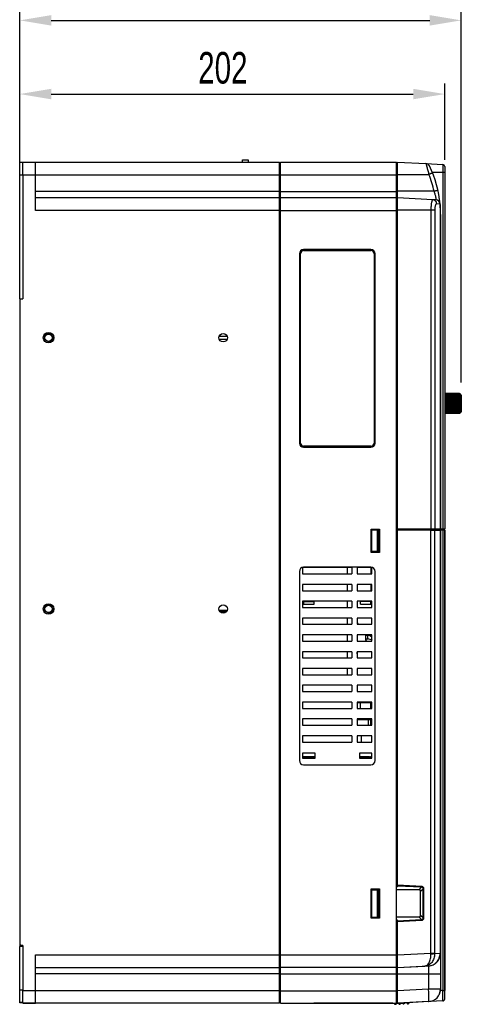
# Model space of a CAD drawing. Header units: millimetres. Extents: x 802 to 9345, y -804 to 1180.
# Tile 146 of 189: x 5835 to 6045, y -158 to 310. Entities that reach past the tile are written whole.
import ezdxf

# ---------------------------------------------------------------- set-up
doc = ezdxf.new("R2010")
doc.units = ezdxf.units.MM
doc.header["$LTSCALE"] = 30.734
doc.header["$PDMODE"] = 3
doc.header["$PDSIZE"] = 0.3
doc.layers.get('0').update_dxf_attribs({"linetype": 'CONTINUOUS'})
doc.layers.get('Defpoints').update_dxf_attribs({"linetype": 'CONTINUOUS'})
doc.layers.add('dimension', color=3, linetype='CONTINUOUS')
doc.styles.get("Standard").update_dxf_attribs({"font": 'txt', "width": 0.7})
doc.dimstyles.get("Standard").update_dxf_attribs({"dimtxt": 10, "dimasz": 10, "dimexe": 10, "dimexo": 3, "dimgap": 3, "dimtad": 1, "dimdec": 1, "dimdsep": 46, "dimtxsty": 'Standard', "dimcen": 10, "dimclrd": 2, "dimclre": 2, "dimclrt": 2, "dimadec": 0, "dimazin": 0, "dimtp": 0.01, "dimtm": 0.01, "dimtfac": 1, "dimtofl": 0, "dimtmove": 0, "dimatfit": 3, "dimfxl": 1, "dimtolj": 1, "dimarcsym": 0})

# ---------------------------------------------------------------- blocks, each defined once
blk = doc.blocks.new('*D5520')
at = {"layer": 'Defpoints', "color": 0, "transparency": 16777216}
for p in [(6037.14, 274.95), (5835.14, 237.35), (6037.14, 238.7)]:
    blk.add_point(p, dxfattribs=at)
at = {"layer": 'dimension', "lineweight": -2, "transparency": 16777216}
for p, q in [((5835.14, 242.35), (5835.14, 279.95)), ((6037.14, 243.7), (6037.14, 279.95)), ((5850.14, 274.95), (6022.14, 274.95))]:
    blk.add_line(p, q, dxfattribs=at)
at = {"layer": 'dimension', "transparency": 16777216}
for points in [[(5850.14, 277.45), (5850.14, 272.45), (5835.14, 274.95)], [(6022.14, 277.45), (6022.14, 272.45), (6037.14, 274.95)]]:
    blk.add_solid(points, dxfattribs=at)
at = {"layer": 'dimension', "transparency": 16777216, "insert": (5931.68, 294.95), "char_height": 15, "attachment_point": 2}
blk.add_mtext('\\A1;202', dxfattribs=at)
blk = doc.blocks.new('*D5621')
at = {"layer": 'Defpoints', "color": 0, "transparency": 16777216}
for p in [(6044.99, 310), (5835.14, 237.35), (6044.99, 132.78)]:
    blk.add_point(p, dxfattribs=at)
at = {"layer": 'dimension', "lineweight": -2, "transparency": 16777216}
for p, q in [((5835.14, 242.35), (5835.14, 315)), ((6044.99, 137.78), (6044.99, 315)), ((5850.14, 310), (6029.99, 310))]:
    blk.add_line(p, q, dxfattribs=at)
at = {"layer": 'dimension', "transparency": 16777216}
for points in [[(5850.14, 312.5), (5850.14, 307.5), (5835.14, 310)], [(6029.99, 312.5), (6029.99, 307.5), (6044.99, 310)]]:
    blk.add_solid(points, dxfattribs=at)
at = {"layer": 'dimension', "transparency": 16777216, "insert": (5935.6, 330), "char_height": 15, "attachment_point": 2}
blk.add_mtext('\\A1;210', dxfattribs=at)

msp = doc.modelspace()

# ---------------------------------------------------------------- linework, layer by layer
at = {"linetype": 'Continuous'}
for p, q in [((5941.08, 242.6), (5941.08, 243.6)), ((5941.08, 243.6), (5943.78, 243.6)), ((5943.78, 243.6), (5943.78, 242.6)), ((5835.14, 177.55), (5835.14, 242.35)), ((5836.64, 242.35), (5835.14, 242.35)), ((5836.64, 236.6), (5836.64, 242.6)), ((5836.64, 242.6), (5958.64, 242.6)), ((5842.64, 219.6), (5842.64, 242.6)), ((5958.64, -157.4), (5958.64, 242.6)), ((5958.64, 242.1), (5959.14, 242.1)), ((5959.14, -157.4), (5959.14, 242.6)), ((5959.14, 242.6), (6014.14, 242.6)), ((5959.14, 242.6), (6014.14, 242.6)), ((6014.14, -157.4), (6014.14, 242.6)), ((6014.64, 242.1), (6014.14, 242.1)), ((6014.64, 67.5), (6014.64, 242.6)), ((6014.64, 242.6), (6028.18, 241.89)), ((6028.18, 241.89), (6036.19, 241.47)), ((6036.19, 241.47), (6036.19, 237.7)), ((6037.14, 240.47), (6037.14, 68)), ((5836.64, 236.35), (5835.14, 236.35)), ((5836.64, 236.6), (5836.64, 177.55)), ((5836.64, 236.6), (5958.64, 236.6)), ((5958.64, 236.6), (6014.14, 236.6)), ((6014.14, 236.7), (6029.58, 236.7)), ((6037.14, 237.7), (6031.23, 237.7)), ((6036.19, 237.7), (6036.19, 68)), ((6037.14, 237.7), (6037.14, 68)), ((5958.64, 228.6), (5842.64, 228.6)), ((5958.64, 225.6), (5842.64, 225.6)), ((5958.64, 228.6), (6014.14, 228.6)), ((5958.64, 225.1), (5959.14, 225.1)), ((6014.14, 225.6), (5959.14, 225.6)), ((6032.05, 228.7), (6014.14, 228.7)), ((6014.64, 225.1), (6014.14, 225.1)), ((6031.46, 224.72), (6014.64, 225.6)), ((6033, 224.64), (6031.46, 224.72)), ((6034.91, 222.64), (6033.27, 222.72)), ((6034.93, 222.44), (6034.93, 68)), ((5958.64, 219.6), (5842.64, 219.6)), ((5958.64, 219.6), (6014.14, 219.6)), ((6030.54, 219.7), (6014.14, 219.7)), ((6030.54, 219.7), (6030.54, 68)), ((6032.35, 219.7), (6030.54, 219.7)), ((6032.35, 219.7), (6032.35, 68)), ((6035.14, 217.7), (6035.14, 68)), ((6035.14, 217.7), (6035.14, 68)), ((5968.04, 199), (5968.04, 109)), ((5968.24, 109), (5968.24, 199)), ((5968.24, 199), (5968.54, 199)), ((5968.54, 109), (5968.54, 199)), ((5969.54, 200.8), (5969.54, 200.73)), ((5970.04, 200.8), (5969.54, 200.8)), ((6002.04, 201), (5970.04, 201)), ((5970.04, 200.8), (5970.04, 200.5)), ((5970.04, 200.8), (6002.04, 200.8)), ((5970.04, 200.5), (6002.04, 200.5)), ((6002.04, 200.8), (6002.04, 200.5)), ((6002.54, 200.8), (6002.04, 200.8)), ((6002.54, 200.73), (6002.54, 200.8)), ((6003.54, 199), (6003.54, 109)), ((6003.84, 199), (6003.54, 199)), ((6003.84, 199), (6003.84, 109)), ((6004.04, 109), (6004.04, 199)), ((5835.14, 177.55), (5836.64, 177.55)), ((5835.34, -129.45), (5835.34, 177.55)), ((5933.72, 159.69), (5929.96, 159.69)), ((5930.02, 158.39), (5933.66, 158.39)), ((6044.19, 132.52), (6037.14, 132.58)), ((6037.14, 132.56), (6044.19, 132.5)), ((6044.19, 132.45), (6037.14, 132.51)), ((6037.14, 132.41), (6044.19, 132.35)), ((6044.19, 132.24), (6037.14, 132.3)), ((6037.14, 132.12), (6044.19, 132.07)), ((6044.19, 131.9), (6037.14, 131.96)), ((6037.14, 131.7), (6044.19, 131.65)), ((6044.19, 131.44), (6037.14, 131.49)), ((6044.49, 131.15), (6037.14, 131.2)), ((6037.14, 131.17), (6044.19, 131.13)), ((6044.19, 132.45), (6044.19, 132.5)), ((6044.19, 132.24), (6044.19, 132.35)), ((6044.19, 131.9), (6044.19, 132.07)), ((6044.19, 131.44), (6044.19, 131.65)), ((6044.19, 130.86), (6044.19, 131.13)), ((6044.49, 131.58), (6044.41, 131.58)), ((6044.49, 131.9), (6044.47, 131.9)), ((6044.49, 132.22), (6044.49, 132.23)), ((6044.49, 132.16), (6044.49, 132.22)), ((6044.49, 123.6), (6044.49, 132.15)), ((6044.49, 132.08), (6044.69, 132.08)), ((6044.69, 132.08), (6044.69, 123.58)), ((6044.99, 131.78), (6044.99, 123.88)), ((6044.19, 130.86), (6037.14, 130.91)), ((6044.49, 130.61), (6037.14, 130.66)), ((6037.14, 130.53), (6044.19, 130.5)), ((6044.19, 130.2), (6037.14, 130.23)), ((6044.49, 129.99), (6037.14, 130.03)), ((6037.14, 129.81), (6044.19, 129.79)), ((6044.19, 129.46), (6037.14, 129.48)), ((6044.49, 129.31), (6037.14, 129.34)), ((6037.14, 129.03), (6044.19, 129.02)), ((6044.19, 128.67), (6037.14, 128.69)), ((6044.49, 128.58), (6037.14, 128.6)), ((6037.14, 128.22), (6044.49, 128.22)), ((6044.19, 127.86), (6037.14, 127.86)), ((6044.49, 127.83), (6037.14, 127.83)), ((6044.49, 127.46), (6037.14, 127.45)), ((6037.14, 127.39), (6044.19, 127.4)), ((6044.19, 127.04), (6037.14, 127.04)), ((6044.49, 126.72), (6037.14, 126.7)), ((6037.14, 126.58), (6044.19, 126.6)), ((6044.19, 130.2), (6044.19, 130.5)), ((6044.19, 129.46), (6044.19, 129.79)), ((6044.19, 128.67), (6044.19, 129.02)), ((6044.19, 127.86), (6044.19, 128.22)), ((6044.19, 127.04), (6044.19, 127.4)), ((6044.19, 126.25), (6044.19, 126.6)), ((6044.19, 126.25), (6037.14, 126.24)), ((6044.49, 126.01), (6037.14, 125.98)), ((6037.14, 125.8), (6044.19, 125.83)), ((6044.19, 125.51), (6037.14, 125.49)), ((6044.49, 125.35), (6037.14, 125.31)), ((6037.14, 125.09), (6044.19, 125.13)), ((6044.19, 124.84), (6037.14, 124.81)), ((6044.49, 124.78), (6037.14, 124.73)), ((6037.14, 124.46), (6044.19, 124.5)), ((6044.19, 124.26), (6037.14, 124.22)), ((6037.14, 123.93), (6044.19, 123.98)), ((6044.19, 123.79), (6037.14, 123.74)), ((6037.14, 123.52), (6044.19, 123.58)), ((6044.19, 123.44), (6037.14, 123.39)), ((6037.14, 123.24), (6044.19, 123.3)), ((6044.19, 123.23), (6037.14, 123.17)), ((6037.14, 123.1), (6044.19, 123.17)), ((6044.19, 123.15), (6037.14, 123.09)), ((6044.19, 125.51), (6044.19, 125.83)), ((6044.19, 124.84), (6044.19, 125.13)), ((6044.19, 124.26), (6044.19, 124.5)), ((6044.19, 123.79), (6044.19, 123.98)), ((6044.19, 123.44), (6044.19, 123.58)), ((6044.19, 123.23), (6044.19, 123.3)), ((6044.19, 123.15), (6044.19, 123.17)), ((6044.49, 124.29), (6044.33, 124.29)), ((6044.49, 123.91), (6044.45, 123.91)), ((6044.49, 123.65), (6044.48, 123.65)), ((6044.49, 123.58), (6044.69, 123.58)), ((6044.49, 123.47), (6044.49, 123.58)), ((5968.24, 109), (5968.54, 109)), ((6003.84, 109), (6003.54, 109)), ((5970.04, 107.2), (5970.04, 107.5)), ((6002.04, 107.5), (5970.04, 107.5)), ((6002.04, 107.2), (5970.04, 107.2)), ((5970.04, 107), (6002.04, 107)), ((6002.04, 107.2), (6002.04, 107.5)), ((6002.14, 68), (6006.14, 68)), ((6002.14, 57), (6002.14, 68)), ((6006.14, 67.5), (6002.54, 67.5)), ((6002.54, 57.5), (6002.54, 67.5)), ((6005.14, 57.5), (6005.14, 67.5)), ((6005.64, 57.5), (6005.64, 67.5)), ((6006.04, 67.5), (6006.04, 57.5)), ((6006.14, 68), (6006.14, 57)), ((6030.54, 67.5), (6014.14, 67.5)), ((6037.14, 68), (6014.64, 68)), ((6014.64, -101.99), (6014.64, 67.5)), ((6030.51, 67.5), (6030.51, 68)), ((6030.54, 67.5), (6035.14, 67.5)), ((6030.54, -133.57), (6030.54, 67.5)), ((6031.87, 67.5), (6031.87, 68)), ((6032.35, -133.57), (6032.35, 67.5)), ((6034.45, 67.5), (6034.45, 68)), ((6034.64, 68), (6034.64, 67.5)), ((6034.93, 67.5), (6034.93, -133.62)), ((6036.19, 67.5), (6035.14, 67.5)), ((6035.14, 67.5), (6035.14, -133.62)), ((6035.14, 67.5), (6035.14, -133.62)), ((6036.17, 67.5), (6036.17, 68)), ((6037.14, 67.5), (6036.19, 67.5)), ((6036.19, 67.5), (6036.19, -151.27)), ((6036.64, 68), (6036.64, 67.5)), ((6037.14, 67.5), (6037.14, -151.27)), ((6037.14, -155.26), (6037.14, 67.5)), ((6002.54, 65.22), (6002.14, 65.22)), ((6002.14, 60.6), (6002.54, 60.6)), ((6002.54, 59.4), (6002.14, 59.4)), ((6006.14, 57), (6002.14, 57)), ((6006.14, 57.5), (6002.54, 57.5)), ((5968.04, 48), (5968.04, -42)), ((5992.94, 49.8), (5969.54, 49.8)), ((5969.54, 49.8), (5969.54, 46.8)), ((6002.04, 50), (5970.04, 50)), ((5990.94, 46.8), (5990.94, 49.8)), ((5992.94, 49.8), (5992.94, 46.8)), ((6002.54, 49.8), (5995.44, 49.8)), ((5995.44, 49.8), (5995.44, 46.8)), ((6001.94, 49.8), (6001.94, 46.8)), ((6002.54, 48.1), (6001.94, 48.1)), ((6002.54, 46.8), (6002.54, 49.8)), ((6004.04, -42), (6004.04, 48)), ((5969.54, 46.8), (5992.94, 46.8)), ((5995.44, 46.8), (6002.54, 46.8)), ((5992.94, 41.8), (5969.54, 41.8)), ((5969.54, 41.8), (5969.54, 38.8)), ((5969.54, 38.8), (5992.94, 38.8)), ((5990.94, 38.8), (5990.94, 41.8)), ((5992.94, 41.8), (5992.94, 38.8)), ((6002.54, 41.8), (5995.44, 41.8)), ((5995.44, 41.8), (5995.44, 38.8)), ((5995.44, 38.8), (6002.54, 38.8)), ((6001.94, 41.8), (6001.94, 38.8)), ((6002.54, 38.8), (6002.54, 41.8)), ((5992.94, 33.8), (5969.54, 33.8)), ((5969.54, 33.8), (5969.54, 30.8)), ((5970.04, 33.8), (5970.04, 32.4)), ((5970.04, 33.6), (5975.04, 33.6)), ((5975.04, 32.4), (5975.04, 33.8)), ((5990.94, 30.8), (5990.94, 33.8)), ((5992.94, 33.8), (5992.94, 30.8)), ((6002.54, 33.8), (5995.44, 33.8)), ((5995.44, 33.8), (5995.44, 30.8)), ((5997.04, 32.4), (5997.04, 33.8)), ((6002.04, 33.6), (5997.04, 33.6)), ((6002.04, 32.4), (6002.04, 33.8)), ((6002.54, 30.8), (6002.54, 33.8)), ((5933.68, 29.44), (5930, 29.44)), ((5930.24, 28.92), (5933.43, 28.92)), ((5969.54, 30.8), (5992.94, 30.8)), ((5970.04, 32.4), (5975.04, 32.4)), ((5995.44, 30.8), (6002.54, 30.8)), ((5997.04, 32.4), (6002.04, 32.4)), ((5992.94, 25.8), (5969.54, 25.8)), ((5969.54, 25.8), (5969.54, 22.8)), ((5990.94, 22.8), (5990.94, 25.8)), ((5992.94, 25.8), (5992.94, 22.8)), ((6002.54, 25.8), (5995.44, 25.8)), ((5995.44, 25.8), (5995.44, 22.8)), ((6002.54, 22.8), (6002.54, 25.8)), ((5969.54, 22.8), (5992.94, 22.8)), ((5995.44, 22.8), (6002.54, 22.8)), ((5992.94, 17.8), (5969.54, 17.8)), ((5969.54, 17.8), (5969.54, 14.8)), ((5969.54, 14.8), (5992.94, 14.8)), ((5990.94, 14.8), (5990.94, 17.8)), ((5992.94, 17.8), (5992.94, 14.8)), ((6002.54, 17.8), (5995.44, 17.8)), ((5995.44, 17.8), (5995.44, 14.8)), ((5995.44, 14.8), (6002.54, 14.8)), ((5999.44, 17.59), (6000.54, 17.59)), ((5999.44, 17.59), (5999.44, 15.36)), ((5999.44, 15.83), (6000.54, 15.83)), ((5999.44, 15.36), (6000.02, 14.8)), ((5999.49, 17.59), (5999.72, 17.8)), ((6000.24, 17.59), (6000.24, 17.8)), ((6000.54, 15.83), (6000.54, 17.8)), ((6002.54, 14.8), (6002.54, 17.8)), ((5992.94, 9.8), (5969.54, 9.8)), ((5969.54, 9.8), (5969.54, 6.8)), ((5990.94, 6.8), (5990.94, 9.8)), ((5992.94, 9.8), (5992.94, 6.8)), ((6002.54, 9.8), (5995.44, 9.8)), ((5995.44, 9.8), (5995.44, 6.8)), ((6002.54, 6.8), (6002.54, 9.8)), ((5969.54, 6.8), (5992.94, 6.8)), ((5995.44, 6.8), (6002.54, 6.8)), ((5992.94, 1.8), (5969.54, 1.8)), ((5969.54, 1.8), (5969.54, -1.2)), ((5990.94, -1.2), (5990.94, 1.8)), ((5992.94, 1.8), (5992.94, -1.2)), ((6002.54, 1.8), (5995.44, 1.8)), ((5995.44, 1.8), (5995.44, -1.2)), ((6002.54, -1.2), (6002.54, 1.8)), ((5969.54, -1.2), (5992.94, -1.2)), ((5995.44, -1.2), (6002.54, -1.2)), ((5992.94, -6.2), (5969.54, -6.2)), ((5969.54, -6.2), (5969.54, -9.2)), ((5969.54, -9.2), (5992.94, -9.2)), ((5992.94, -6.2), (5992.94, -9.2)), ((6002.54, -6.2), (5995.44, -6.2)), ((5995.44, -6.2), (5995.44, -9.2)), ((5995.44, -9.2), (6002.54, -9.2)), ((6002.54, -9.2), (6002.54, -6.2)), ((5992.94, -14.2), (5969.54, -14.2)), ((5969.54, -14.2), (5969.54, -17.2)), ((5969.54, -17.2), (5992.94, -17.2)), ((5992.94, -14.2), (5992.94, -17.2)), ((6002.54, -14.2), (5995.44, -14.2)), ((5995.44, -14.2), (5995.44, -17.2)), ((5995.44, -14.4), (6001.84, -14.4)), ((5995.44, -17.2), (6002.54, -17.2)), ((5996.94, -14.4), (5996.94, -17.2)), ((5997.44, -14.2), (5997.44, -14.4)), ((6001.84, -14.4), (6002.54, -14.4)), ((6001.84, -14.4), (6001.84, -17.2)), ((6002.54, -17.2), (6002.54, -14.2)), ((5992.94, -22.2), (5969.54, -22.2)), ((5969.54, -22.2), (5969.54, -25.2)), ((5992.94, -22.2), (5992.94, -25.2)), ((6002.54, -22.2), (5995.44, -22.2)), ((5995.44, -22.2), (5995.44, -25.2)), ((5995.44, -22.4), (6002.54, -22.4)), ((5997.44, -22.2), (5997.44, -22.4)), ((6000.74, -22.4), (6000.74, -25.2)), ((6001.84, -22.4), (6001.84, -25.2)), ((6002.54, -25.2), (6002.54, -22.2)), ((5969.54, -25.2), (5992.94, -25.2)), ((5995.44, -25.2), (6002.54, -25.2)), ((5992.94, -30.2), (5969.54, -30.2)), ((5969.54, -30.2), (5969.54, -33.2)), ((5992.94, -30.2), (5992.94, -33.2)), ((6002.54, -30.2), (5995.44, -30.2)), ((5995.44, -30.2), (5995.44, -33.2)), ((5997.44, -30.2), (5997.44, -33.2)), ((6002.54, -33.2), (6002.54, -30.2)), ((5969.54, -33.2), (5992.94, -33.2)), ((5995.44, -33.2), (6002.54, -33.2)), ((5975.54, -38.4), (5969.54, -38.4)), ((5969.54, -38.4), (5969.54, -40.8)), ((5975.54, -40.15), (5969.54, -40.15)), ((5969.54, -40.8), (5975.54, -40.8)), ((5970.04, -40.15), (5970.04, -40.8)), ((5970.04, -40.6), (5973.14, -40.6)), ((5972.99, -40.8), (5973.14, -40.65)), ((5973.14, -40.65), (5975.54, -40.65)), ((5974.29, -40.8), (5974.29, -40.65)), ((5975.04, -40.6), (5975.04, -40.15)), ((5975.54, -40.8), (5975.54, -38.4)), ((6002.54, -38.4), (5996.54, -38.4)), ((5996.54, -38.4), (5996.54, -40.8)), ((6001.34, -40.15), (5996.54, -40.15)), ((5996.54, -40.8), (6002.54, -40.8)), ((5997.04, -40.8), (5997.04, -40.15)), ((6002.04, -40.6), (5997.04, -40.6)), ((6002.04, -40.8), (6002.04, -40.05)), ((6002.54, -40.8), (6002.54, -38.4)), ((5970.04, -44), (6002.04, -44)), ((6002.14, -102.9), (6006.14, -102.9)), ((6002.14, -116.9), (6002.14, -102.9)), ((6006.14, -102.9), (6006.14, -116.9)), ((6014.64, -101.99), (6014.14, -101.99)), ((6026.18, -101.88), (6014.64, -101.28)), ((6026.15, -102.24), (6014.64, -101.63)), ((6024.93, -103.4), (6026.15, -102.24)), ((6025.64, -104.08), (6026.81, -102.97)), ((6026.81, -102.97), (6027.18, -102.97)), ((6026.81, -116.82), (6026.81, -102.97)), ((6027.18, -116.82), (6027.18, -102.97)), ((6002.54, -103.4), (6006.14, -103.4)), ((6002.54, -116.4), (6002.54, -103.4)), ((6005.16, -116.4), (6005.16, -103.4)), ((6005.66, -116.4), (6005.66, -103.4)), ((6006.04, -116.4), (6006.04, -103.4)), ((6024.93, -103.4), (6014.14, -103.4)), ((6025.64, -115.71), (6025.64, -104.08)), ((6006.14, -116.9), (6002.14, -116.9)), ((6002.54, -116.4), (6006.14, -116.4)), ((6024.93, -116.4), (6014.14, -116.4)), ((6026.15, -117.55), (6024.93, -116.4)), ((6026.81, -116.82), (6025.64, -115.71)), ((6026.81, -116.82), (6027.18, -116.82)), ((6014.64, -117.8), (6014.14, -117.8)), ((6014.64, -118.16), (6026.15, -117.55)), ((6014.64, -134.4), (6014.64, -117.8)), ((6014.64, -118.51), (6026.18, -117.91)), ((5836.64, -130.45), (5835.14, -130.45)), ((5835.14, -157.15), (5835.14, -130.45)), ((5835.34, -129.45), (5835.84, -129.95)), ((5836.64, -129.95), (5835.84, -129.95)), ((5836.64, -129.95), (5836.64, -151.4)), ((5842.64, -134.4), (5958.64, -134.4)), ((5842.64, -157.27), (5842.64, -134.4)), ((5958.64, -134.4), (6014.14, -134.4)), ((6014.64, -134.4), (6014.14, -134.4)), ((6014.64, -134.4), (6030.54, -133.57)), ((6014.64, -157.39), (6014.64, -134.4)), ((6030.54, -133.57), (6032.35, -133.57)), ((6032.35, -133.76), (6034.93, -133.62)), ((6034.93, -133.62), (6035.14, -133.62)), ((6034.93, -133.63), (6034.93, -133.62)), ((6035.14, -133.62), (6035.14, -143.5)), ((5842.64, -140.4), (5958.64, -140.4)), ((5958.64, -139.9), (5959.14, -139.9)), ((6014.14, -140.4), (5959.14, -140.4)), ((6014.14, -140.4), (5959.14, -140.4)), ((6014.64, -139.89), (6014.14, -139.89)), ((6014.64, -140.39), (6029.45, -139.61)), ((6014.64, -140.39), (6027.73, -139.7)), ((6029.45, -139.61), (6029.45, -139.61)), ((6029.45, -139.61), (6029.45, -143.5)), ((6029.45, -139.61), (6029.47, -139.61)), ((5958.64, -143.4), (5842.64, -143.4)), ((5958.64, -143.4), (6014.14, -143.4)), ((6029.45, -143.5), (6014.14, -143.5)), ((6035.14, -143.5), (6029.45, -143.5)), ((6029.45, -143.5), (6029.45, -150.62)), ((6035.14, -143.5), (6035.14, -150.62)), ((5836.64, -151.15), (5835.14, -151.15)), ((5958.64, -151.4), (5836.64, -151.4)), ((5836.64, -157.27), (5836.64, -151.4)), ((5958.64, -151.4), (6014.14, -151.4)), ((6014.64, -151.4), (6014.14, -151.4)), ((6029.45, -150.62), (6014.64, -151.4)), ((6035.14, -150.62), (6029.45, -150.62)), ((6036.19, -151.27), (6035.1, -151.33)), ((6036.19, -151.27), (6037.14, -151.27)), ((6037.14, -155.26), (6037.14, -151.27)), ((5835.14, -156.84), (5836.64, -156.84)), ((5835.14, -156.94), (5836.64, -156.94)), ((5836.64, -157.15), (5835.14, -157.15)), ((5836.64, -157.2), (5842.64, -157.2)), ((5836.64, -157.27), (5842.64, -157.27)), ((5958.64, -157.4), (5836.64, -157.4)), ((5842.64, -157.27), (5842.64, -157.4)), ((5958.64, -156.9), (5959.14, -156.9)), ((5959.14, -157.4), (6014.14, -157.4)), ((6012.4, -157.4), (5974.84, -157.4)), ((6014.64, -156.89), (6014.14, -156.89)), ((6036.19, -156.26), (6014.64, -157.39)), ((6029.45, -156.61), (6014.64, -157.39)), ((6015.19, -157.38), (6015.19, -157.36)), ((6015.19, -157.38), (6016.19, -157.38)), ((6016.19, -157.38), (6016.19, -157.31)), ((6024.54, -156.84), (6016.87, -157.27)), ((6017.19, -157.28), (6017.19, -157.26)), ((6017.19, -157.28), (6017.21, -157.28)), ((6017.21, -157.28), (6018.19, -157.27)), ((6017.76, -157.72), (6017.66, -157.73)), ((6018.19, -157.27), (6018.19, -157.2)), ((6019.19, -157.17), (6019.19, -157.15)), ((6020.19, -157.16), (6019.19, -157.17)), ((6019.76, -157.61), (6019.66, -157.62)), ((6020.19, -157.16), (6020.19, -157.1))]:
    msp.add_line(p, q, dxfattribs=at)
for centre, radius in [((5848.84, 159.1), 2.5), ((5848.84, 159.1), 1.75), ((5931.84, 159.1), 2), ((5848.84, 30.1), 2.5), ((5848.84, 30.1), 1.75), ((5931.84, 30.1), 2)]:
    msp.add_circle(centre, radius, dxfattribs=at)
for centre, radius, start, end in [((6028.07, 239.89), 2, 25.7219, 87), ((5982.01, 217.7), 53.12, 5.1135, 25.7219), ((6036.14, 240.47), 1, 0, 87), ((5982.12, 217.7), 51.13, 12.425, 21.8166), ((6032.9, 222.64), 2, 5.5397, 87), ((5982.01, 217.7), 53.12, 0, 5.1135), ((5970.04, 199), 2, 90, 180), ((5970.04, 199), 1.8, 90, 180), ((5970.04, 199), 1.5, 90, 180), ((6002.04, 199), 2, 0, 90), ((6002.04, 199), 1.8, 0, 90), ((6002.04, 199), 1.5, 0, 90), ((5837.14, 177.55), 2, 180, 191.25), ((5848.84, 159.1), 2, 255, 195), ((6044.19, 132.22), 0.3, 3.3711, 89.109), ((6044.19, 132.22), 0.298, 89.0957, 89.5002), ((6044.19, 132.15), 0.3, 11.2868, 89.5094), ((6044.19, 132.15), 0.299, 9.5741, 11.2757), ((6044.19, 132.15), 0.301, 0.0132, 9.5712), ((6044.22, 132.07), 0.267, 0.0084, 6.3047), ((6044.69, 131.78), 0.3, 0, 90), ((6044.19, 123.45), 0.3, 270.4888, 356.6288), ((6044.24, 123.71), 0.25, 347.6415, 359.9674), ((6044.24, 123.71), 0.251, 346.1883, 347.6376), ((6044.19, 123.6), 0.294, 348.6256, 359.9826), ((6044.19, 123.47), 0.302, 356.822, 359.9978), ((6044.69, 123.88), 0.3, 270, 0), ((5970.04, 109), 2, 180, 270), ((5970.04, 109), 1.8, 180, 270), ((5970.04, 109), 1.5, 180, 270), ((6002.04, 109), 2, 270, 0), ((6002.04, 109), 1.8, 270, 0), ((6002.04, 109), 1.5, 270, 0), ((5970.04, 48), 2, 90, 180), ((6002.04, 48), 2, 0, 90), ((5848.84, 30.1), 2, 255, 195), ((6000.54, 14.55), 3.04, 70.9122, 89.9452), ((6000.63, 18.09), 1.51, 325.1801, 336.5187), ((6000.65, 18.08), 1.48, 336.598, 349.0555), ((6000.62, 14.72), 2.85, 47.0927, 51.2413), ((5970.04, -42), 2, 180, 270), ((5999.84, -36.82), 3.5, 252.8649, 287.1719), ((6001.34, -37.15), 3, 270, 293.7919), ((6002.04, -42), 2, 270, 0), ((5837.14, -130.45), 2, 151.5114, 180), ((6029.14, -133.62), 6, 272.9956, 0.0009), ((6062.76, -133), 32.23, 180.9966, 181.5024), ((6045.45, -133.57), 13.1, 179.9998, 180.8297), ((6029.14, -150.62), 6, 273, 0), ((6029.13, -150.62), 6.01, 336.446, 337.6797), ((6029.13, -150.62), 6.01, 337.6795, 338.781), ((6029.14, -150.62), 5.99, 338.7792, 343.5608), ((6029.15, -150.63), 5.99, 343.562, 344.0703), ((6029.14, -150.62), 6, 349.4457, 353.2748), ((6012.4, -77.4), 80, 270, 273.2), ((6013.64, -157.44), 0.45, 180, 270.8837), ((6012.4, -77.4), 80.5, 270.8837, 270.9553), ((6013.74, -157.43), 0.45, 270.9553, 0), ((6012.4, -77.4), 80, 271.242, 271.6001), ((6015.64, -157.38), 0.45, 180, 272.3158), ((6012.4, -77.4), 80.5, 272.3158, 272.3874), ((6015.74, -157.38), 0.45, 272.3875, 0), ((6017.64, -157.28), 0.45, 180, 273.2), ((6017.74, -157.27), 0.45, 273.2, 0), ((6019.64, -157.17), 0.45, 180, 273.2), ((6019.74, -157.16), 0.45, 273.2, 0), ((6036.14, -155.26), 1, 273, 359.9999), ((6036.14, -155.26), 1, 292.0243, 0)]:
    msp.add_arc(centre, radius, start, end, dxfattribs=at)
for centre, major_axis, ratio, start_param, end_param in [((5982.01, 217.7), (0, 53.12), 1, -1.433803, -1.43349), ((5982.01, 217.7), (53.12, 0), 1, 0.098895, 0.136993), ((6024.18, -104.81), (-1.28, -1.21), 0.567007, 2.647955, 3.680172), ((6024.18, -114.98), (1.28, -1.21), 0.567007, -0.53858, 0.493637), ((6029.14, -150.62), (6, 0), 1, -0.091164, 0), ((6029.14, -150.62), (0, 6), 1, -1.669871, -1.661961)]:
    msp.add_ellipse(centre, major_axis=major_axis, ratio=ratio, start_param=start_param, end_param=end_param, dxfattribs=at)
for points, knots in [([(6028.18, 241.89), (6028.18, 241.89), (6028.18, 241.88), (6028.18, 241.87), (6028.19, 241.86), (6028.2, 241.83), (6028.21, 241.78), (6028.23, 241.72), (6028.25, 241.65), (6028.27, 241.57), (6028.31, 241.44), (6028.37, 241.24), (6028.45, 240.98), (6028.53, 240.67), (6028.63, 240.33), (6028.74, 239.95), (6028.89, 239.39), (6029.09, 238.64), (6029.34, 237.69), (6029.5, 237.04), (6029.58, 236.7)], [0, 0, 0, 0, 0.001264, 0.002842, 0.005049, 0.011342, 0.020122, 0.031357, 0.045006, 0.061026, 0.079359, 0.122722, 0.174542, 0.23419, 0.30098, 0.374183, 0.453038, 0.624558, 0.809096, 1, 1, 1, 1]), ([(6031.33, 237.45), (6031.33, 237.45), (6031.33, 237.44), (6031.33, 237.44), (6031.32, 237.43), (6031.29, 237.42), (6031.26, 237.41), (6031.2, 237.38), (6031.13, 237.35), (6031.04, 237.31), (6030.94, 237.26), (6030.78, 237.2), (6030.55, 237.1), (6030.25, 236.98), (6029.93, 236.84), (6029.7, 236.75), (6029.58, 236.7)], [0, 0, 0, 0, 0.001535, 0.005226, 0.01123, 0.019564, 0.043169, 0.075864, 0.117363, 0.167297, 0.225215, 0.290597, 0.441327, 0.614052, 0.80254, 1, 1, 1, 1]), ([(6033.89, 229.14), (6033.89, 229.13), (6033.89, 229.13), (6033.89, 229.13), (6033.87, 229.13), (6033.85, 229.12), (6033.81, 229.11), (6033.75, 229.09), (6033.68, 229.08), (6033.58, 229.05), (6033.48, 229.03), (6033.31, 228.99), (6033.07, 228.93), (6032.75, 228.86), (6032.41, 228.78), (6032.17, 228.73), (6032.05, 228.7)], [0, 0, 0, 0, 0.001315, 0.00492, 0.010871, 0.019168, 0.042721, 0.075381, 0.116856, 0.166774, 0.224685, 0.290068, 0.440835, 0.613651, 0.802298, 1, 1, 1, 1]), ([(6032.05, 228.7), (6032.13, 228.45), (6032.29, 227.95), (6032.49, 227.2), (6032.66, 226.51), (6032.77, 225.98), (6032.85, 225.6), (6032.89, 225.35), (6032.93, 225.14), (6032.95, 224.97), (6032.98, 224.83), (6032.99, 224.74), (6033, 224.69), (6033, 224.66), (6033, 224.65), (6033, 224.64), (6033, 224.64)], [0, 0, 0, 0, 0.192352, 0.378495, 0.551294, 0.703693, 0.770204, 0.829297, 0.880355, 0.92285, 0.956351, 0.980521, 0.989027, 0.995119, 0.998779, 1, 1, 1, 1]), ([(6031.46, 224.72), (6031.43, 224.72), (6031.36, 224.7), (6031.27, 224.63), (6031.18, 224.51), (6031.1, 224.35), (6031.02, 224.14), (6030.95, 223.89), (6030.87, 223.6), (6030.78, 223.14), (6030.68, 222.49), (6030.6, 221.62), (6030.55, 220.68), (6030.54, 220.04), (6030.54, 219.7)], [0, 0, 0, 0, 0.017352, 0.038533, 0.065989, 0.10072, 0.143033, 0.19289, 0.250053, 0.314143, 0.461024, 0.628552, 0.810549, 1, 1, 1, 1]), ([(6033.27, 222.72), (6033.27, 222.97), (6033.18, 223.48), (6032.79, 224.13), (6032.18, 224.58), (6031.7, 224.71), (6031.46, 224.72)], [0, 0, 0, 0, 0.254969, 0.506929, 0.75487, 1, 1, 1, 1]), ([(6033.27, 222.72), (6033.24, 222.72), (6033.18, 222.72), (6033.09, 222.67), (6033, 222.61), (6032.88, 222.47), (6032.75, 222.22), (6032.61, 221.86), (6032.5, 221.4), (6032.41, 220.88), (6032.36, 220.3), (6032.35, 219.91), (6032.35, 219.7)], [0, 0, 0, 0, 0.026638, 0.055306, 0.087942, 0.125801, 0.219445, 0.338079, 0.48002, 0.641487, 0.817046, 1, 1, 1, 1]), ([(6044.19, 132.5), (6044.23, 132.5), (6044.31, 132.48), (6044.41, 132.41), (6044.47, 132.32), (6044.49, 132.24), (6044.49, 132.2)], [0, 0, 0, 0, 0.251755, 0.502471, 0.751741, 1, 1, 1, 1]), ([(6044.19, 132.35), (6044.23, 132.35), (6044.3, 132.34), (6044.39, 132.28), (6044.46, 132.2), (6044.48, 132.13), (6044.49, 132.1)], [0, 0, 0, 0, 0.256635, 0.509569, 0.757019, 1, 1, 1, 1]), ([(6044.47, 132.06), (6044.45, 132.11), (6044.37, 132.21), (6044.25, 132.24), (6044.19, 132.24)], [0, 0, 0, 0, 0.495595, 1, 1, 1, 1]), ([(6044.19, 132.07), (6044.25, 132.07), (6044.34, 132.04), (6044.43, 131.97), (6044.46, 131.92), (6044.47, 131.89)], [0, 0, 0, 0, 0.515541, 0.762946, 1, 1, 1, 1]), ([(6044.49, 131.63), (6044.49, 131.66), (6044.47, 131.74), (6044.41, 131.83), (6044.31, 131.89), (6044.23, 131.9), (6044.19, 131.9)], [0, 0, 0, 0, 0.238645, 0.484031, 0.738752, 1, 1, 1, 1]), ([(6044.19, 131.65), (6044.23, 131.65), (6044.31, 131.64), (6044.4, 131.59), (6044.47, 131.52), (6044.49, 131.45), (6044.49, 131.42)], [0, 0, 0, 0, 0.279745, 0.542862, 0.781003, 1, 1, 1, 1]), ([(6044.49, 131.19), (6044.49, 131.22), (6044.47, 131.29), (6044.4, 131.37), (6044.31, 131.42), (6044.23, 131.44), (6044.19, 131.44)], [0, 0, 0, 0, 0.226835, 0.467754, 0.727494, 1, 1, 1, 1]), ([(6044.19, 131.13), (6044.23, 131.13), (6044.3, 131.12), (6044.4, 131.08), (6044.46, 131.02), (6044.48, 130.97), (6044.49, 130.95), (6044.49, 130.93)], [0, 0, 0, 0, 0.297006, 0.568396, 0.799608, 0.902247, 1, 1, 1, 1]), ([(6044.47, 131.89), (6044.47, 131.89), (6044.48, 131.86), (6044.49, 131.83), (6044.49, 131.81)], [0, 0, 0, 0, 0.252622, 1, 1, 1, 1]), ([(6044.49, 130.65), (6044.49, 130.68), (6044.47, 130.74), (6044.4, 130.81), (6044.3, 130.85), (6044.23, 130.86), (6044.19, 130.86)], [0, 0, 0, 0, 0.209691, 0.444737, 0.711897, 1, 1, 1, 1]), ([(6044.19, 130.5), (6044.23, 130.5), (6044.3, 130.49), (6044.39, 130.47), (6044.44, 130.43), (6044.47, 130.41), (6044.48, 130.38), (6044.49, 130.36), (6044.49, 130.35)], [0, 0, 0, 0, 0.31877, 0.601663, 0.722009, 0.826642, 0.917507, 1, 1, 1, 1]), ([(6044.49, 130.02), (6044.49, 130.03), (6044.48, 130.06), (6044.47, 130.09), (6044.44, 130.12), (6044.39, 130.16), (6044.3, 130.19), (6044.23, 130.2), (6044.19, 130.2)], [0, 0, 0, 0, 0.090633, 0.18767, 0.295579, 0.416291, 0.692837, 1, 1, 1, 1]), ([(6044.19, 129.79), (6044.23, 129.79), (6044.29, 129.79), (6044.36, 129.77), (6044.4, 129.76), (6044.44, 129.75), (6044.47, 129.73), (6044.48, 129.71), (6044.49, 129.69), (6044.49, 129.69)], [0, 0, 0, 0, 0.344261, 0.501651, 0.642415, 0.762808, 0.86085, 0.937628, 1, 1, 1, 1]), ([(6044.49, 129.33), (6044.49, 129.37), (6044.42, 129.41), (6044.36, 129.44), (6044.29, 129.45), (6044.23, 129.46), (6044.19, 129.46)], [0, 0, 0, 0, 0.366845, 0.507295, 0.662668, 1, 1, 1, 1]), ([(6044.19, 129.02), (6044.23, 129.02), (6044.28, 129.02), (6044.36, 129.01), (6044.4, 129.01), (6044.44, 129), (6044.46, 128.99), (6044.48, 128.98), (6044.49, 128.97), (6044.49, 128.97)], [0, 0, 0, 0, 0.369767, 0.537009, 0.684202, 0.806264, 0.899481, 0.962424, 1, 1, 1, 1]), ([(6044.49, 128.59), (6044.49, 128.61), (6044.47, 128.62), (6044.44, 128.64), (6044.4, 128.65), (6044.36, 128.66), (6044.29, 128.67), (6044.23, 128.67), (6044.19, 128.67)], [0, 0, 0, 0, 0.11672, 0.212322, 0.333787, 0.478255, 0.641259, 1, 1, 1, 1]), ([(6044.49, 127.83), (6044.49, 127.83), (6044.48, 127.84), (6044.46, 127.84), (6044.44, 127.85), (6044.4, 127.85), (6044.36, 127.85), (6044.28, 127.86), (6044.23, 127.86), (6044.19, 127.86)], [0, 0, 0, 0, 0.025337, 0.083605, 0.1758, 0.299107, 0.44914, 0.62036, 1, 1, 1, 1]), ([(6044.19, 127.4), (6044.23, 127.4), (6044.28, 127.4), (6044.36, 127.41), (6044.4, 127.42), (6044.44, 127.42), (6044.46, 127.43), (6044.48, 127.44), (6044.49, 127.45), (6044.49, 127.45)], [0, 0, 0, 0, 0.369767, 0.537009, 0.684202, 0.806264, 0.899481, 0.962424, 1, 1, 1, 1]), ([(6044.49, 127.07), (6044.49, 127.07), (6044.48, 127.06), (6044.46, 127.06), (6044.44, 127.06), (6044.4, 127.05), (6044.36, 127.05), (6044.28, 127.05), (6044.23, 127.04), (6044.19, 127.04)], [0, 0, 0, 0, 0.025337, 0.083605, 0.1758, 0.299107, 0.44914, 0.62036, 1, 1, 1, 1]), ([(6044.19, 126.6), (6044.23, 126.6), (6044.29, 126.6), (6044.36, 126.61), (6044.4, 126.63), (6044.44, 126.64), (6044.47, 126.66), (6044.48, 126.68), (6044.49, 126.69), (6044.49, 126.7)], [0, 0, 0, 0, 0.344261, 0.501651, 0.642415, 0.762808, 0.86085, 0.937628, 1, 1, 1, 1]), ([(6044.49, 126.33), (6044.49, 126.32), (6044.47, 126.3), (6044.44, 126.29), (6044.4, 126.28), (6044.36, 126.27), (6044.29, 126.26), (6044.23, 126.25), (6044.19, 126.25)], [0, 0, 0, 0, 0.11672, 0.212322, 0.333787, 0.478255, 0.641259, 1, 1, 1, 1]), ([(6044.19, 125.83), (6044.23, 125.83), (6044.3, 125.84), (6044.39, 125.87), (6044.44, 125.9), (6044.47, 125.92), (6044.48, 125.95), (6044.49, 125.97), (6044.49, 125.98)], [0, 0, 0, 0, 0.31877, 0.601663, 0.722009, 0.826642, 0.917507, 1, 1, 1, 1]), ([(6044.49, 125.64), (6044.49, 125.6), (6044.42, 125.56), (6044.36, 125.53), (6044.29, 125.52), (6044.23, 125.51), (6044.19, 125.51)], [0, 0, 0, 0, 0.366845, 0.507295, 0.662668, 1, 1, 1, 1]), ([(6044.19, 125.13), (6044.23, 125.13), (6044.3, 125.14), (6044.4, 125.18), (6044.46, 125.23), (6044.48, 125.28), (6044.49, 125.31), (6044.49, 125.32)], [0, 0, 0, 0, 0.297006, 0.568396, 0.799608, 0.902247, 1, 1, 1, 1]), ([(6044.49, 125.01), (6044.49, 125), (6044.48, 124.98), (6044.47, 124.95), (6044.44, 124.92), (6044.39, 124.88), (6044.3, 124.85), (6044.23, 124.84), (6044.19, 124.84)], [0, 0, 0, 0, 0.090633, 0.18767, 0.295579, 0.416291, 0.692837, 1, 1, 1, 1]), ([(6044.19, 124.5), (6044.23, 124.5), (6044.31, 124.52), (6044.4, 124.57), (6044.47, 124.64), (6044.49, 124.7), (6044.49, 124.74)], [0, 0, 0, 0, 0.279745, 0.542862, 0.781003, 1, 1, 1, 1]), ([(6044.49, 124.47), (6044.49, 124.45), (6044.47, 124.39), (6044.4, 124.32), (6044.3, 124.27), (6044.23, 124.26), (6044.19, 124.26)], [0, 0, 0, 0, 0.209691, 0.444737, 0.711897, 1, 1, 1, 1]), ([(6044.19, 123.98), (6044.23, 123.98), (6044.31, 124), (6044.41, 124.05), (6044.47, 124.14), (6044.49, 124.21), (6044.49, 124.24)], [0, 0, 0, 0, 0.266359, 0.523323, 0.766659, 1, 1, 1, 1]), ([(6044.47, 123.94), (6044.45, 123.92), (6044.42, 123.88), (6044.33, 123.81), (6044.25, 123.79), (6044.19, 123.79)], [0, 0, 0, 0, 0.232581, 0.478976, 1, 1, 1, 1]), ([(6044.19, 123.58), (6044.23, 123.58), (6044.31, 123.59), (6044.41, 123.66), (6044.47, 123.75), (6044.49, 123.82), (6044.49, 123.86)], [0, 0, 0, 0, 0.257138, 0.5101, 0.757155, 1, 1, 1, 1]), ([(6044.48, 123.65), (6044.47, 123.62), (6044.45, 123.57), (6044.38, 123.5), (6044.29, 123.45), (6044.22, 123.44), (6044.19, 123.44)], [0, 0, 0, 0, 0.239399, 0.486101, 0.740569, 1, 1, 1, 1]), ([(6044.19, 123.3), (6044.23, 123.3), (6044.29, 123.32), (6044.38, 123.37), (6044.45, 123.45), (6044.48, 123.51), (6044.48, 123.54)], [0, 0, 0, 0, 0.251527, 0.502223, 0.75167, 1, 1, 1, 1]), ([(6044.49, 123.52), (6044.49, 123.48), (6044.47, 123.4), (6044.41, 123.31), (6044.31, 123.24), (6044.23, 123.23), (6044.19, 123.23)], [0, 0, 0, 0, 0.246031, 0.494382, 0.746018, 1, 1, 1, 1]), ([(6044.19, 123.17), (6044.23, 123.17), (6044.3, 123.18), (6044.4, 123.24), (6044.47, 123.34), (6044.49, 123.41), (6044.49, 123.45)], [0, 0, 0, 0, 0.249982, 0.499967, 0.749963, 1, 1, 1, 1]), ([(6044.49, 124.04), (6044.49, 124.03), (6044.49, 124), (6044.48, 123.96), (6044.47, 123.94)], [0, 0, 0, 0, 0.247931, 1, 1, 1, 1]), ([(6002.56, 15.05), (6002.29, 15.3), (6001.65, 15.7), (6000.91, 15.83), (6000.54, 15.83)], [0, 0, 0, 0, 0.497101, 1, 1, 1, 1]), ([(6026.15, -102.24), (6026.15, -102.21), (6026.16, -102.09), (6026.17, -101.98), (6026.18, -101.88)], [0, 0, 0, 0, 0.214552, 1, 1, 1, 1]), ([(6026.81, -102.97), (6026.83, -102.87), (6026.83, -102.72), (6026.78, -102.53), (6026.7, -102.4), (6026.58, -102.31), (6026.4, -102.23), (6026.25, -102.23), (6026.15, -102.24)], [0, 0, 0, 0, 0.248848, 0.37385, 0.499024, 0.624404, 0.749949, 1, 1, 1, 1]), ([(6027.18, -102.97), (6027.18, -102.83), (6027.15, -102.55), (6026.94, -102.18), (6026.59, -101.94), (6026.31, -101.89), (6026.18, -101.88)], [0, 0, 0, 0, 0.250676, 0.500383, 0.749798, 1, 1, 1, 1]), ([(6026.15, -117.55), (6026.25, -117.56), (6026.4, -117.56), (6026.58, -117.48), (6026.7, -117.39), (6026.78, -117.26), (6026.83, -117.07), (6026.83, -116.92), (6026.81, -116.82)], [0, 0, 0, 0, 0.250051, 0.375596, 0.500976, 0.62615, 0.751152, 1, 1, 1, 1]), ([(6026.18, -117.91), (6026.31, -117.9), (6026.59, -117.85), (6026.94, -117.61), (6027.15, -117.24), (6027.18, -116.96), (6027.18, -116.82)], [0, 0, 0, 0, 0.250202, 0.499617, 0.749324, 1, 1, 1, 1]), ([(6026.15, -117.55), (6026.15, -117.58), (6026.16, -117.7), (6026.17, -117.81), (6026.18, -117.91)], [0, 0, 0, 0, 0.214552, 1, 1, 1, 1]), ([(6032.35, -133.76), (6032.36, -134.54), (6032.18, -135.71), (6031.58, -137.1), (6030.99, -137.98), (6030.29, -138.7), (6029.49, -139.24), (6028.63, -139.59), (6028.02, -139.69), (6027.73, -139.7)], [0, 0, 0, 0, 0.283304, 0.417829, 0.545502, 0.666328, 0.781214, 0.891753, 1, 1, 1, 1]), ([(6027.73, -139.7), (6027.92, -139.69), (6028.31, -139.6), (6028.86, -139.26), (6029.35, -138.72), (6029.78, -138.02), (6030.13, -137.15), (6030.48, -135.75), (6030.56, -134.62), (6030.54, -133.85)], [0, 0, 0, 0, 0.081506, 0.170167, 0.271366, 0.388165, 0.521489, 0.670284, 1, 1, 1, 1]), ([(6029.47, -139.61), (6029.83, -139.59), (6030.56, -139.48), (6031.6, -139.1), (6032.55, -138.53), (6033.38, -137.78), (6034.05, -136.88), (6034.55, -135.86), (6034.86, -134.77), (6034.93, -134.01), (6034.93, -133.63)], [0, 0, 0, 0, 0.122841, 0.246007, 0.36977, 0.494315, 0.619714, 0.745918, 0.872763, 1, 1, 1, 1]), ([(6030.54, -133.85), (6030.74, -133.85), (6031.12, -133.84), (6031.63, -133.82), (6032.04, -133.79), (6032.26, -133.77), (6032.35, -133.76)], [0, 0, 0, 0, 0.329897, 0.623657, 0.854079, 1, 1, 1, 1]), ([(6034.93, -133.63), (6034.96, -133.63), (6035, -133.63), (6035.05, -133.63), (6035.08, -133.63), (6035.11, -133.63), (6035.12, -133.63), (6035.13, -133.62), (6035.14, -133.62), (6035.14, -133.62)], [0, 0, 0, 0, 0.434718, 0.606332, 0.747081, 0.856823, 0.935446, 0.982962, 1, 1, 1, 1]), ([(6029.45, -156.61), (6029.47, -156.61), (6029.49, -156.57), (6029.51, -156.48), (6029.53, -156.33), (6029.55, -156.14), (6029.57, -155.88), (6029.58, -155.58), (6029.58, -155.23), (6029.58, -154.68), (6029.58, -153.9), (6029.55, -152.88), (6029.51, -151.77), (6029.47, -151.01), (6029.45, -150.62)], [0, 0, 0, 0, 0.006998, 0.022182, 0.046407, 0.079634, 0.121617, 0.171985, 0.230275, 0.29594, 0.446838, 0.618949, 0.805712, 1, 1, 1, 1]), ([(6036.19, -156.26), (6036.19, -156.26), (6036.19, -156.25), (6036.2, -156.23), (6036.2, -156.2), (6036.2, -156.16), (6036.2, -156.11), (6036.2, -156.04), (6036.21, -155.96), (6036.21, -155.84), (6036.21, -155.66), (6036.21, -155.41), (6036.21, -155.11), (6036.21, -154.79), (6036.21, -154.42), (6036.21, -153.89), (6036.21, -153.15), (6036.2, -152.23), (6036.19, -151.59), (6036.19, -151.27)], [0, 0, 0, 0, 0.001326, 0.004984, 0.011021, 0.01943, 0.030196, 0.043292, 0.058691, 0.076354, 0.118303, 0.16874, 0.227183, 0.29307, 0.365766, 0.444572, 0.617419, 0.804963, 1, 1, 1, 1])]:
    msp.add_open_spline(points, degree=3, knots=knots, dxfattribs=at)
for points in [[(6044.49, 131.95), (6044.49, 131.99), (6044.48, 132.03), (6044.47, 132.06)], [(5995.55, 23.49), (5995.68, 23.2), (5995.93, 22.94), (5996.21, 22.78)], [(6001.53, 17.42), (6001.84, 17.31), (6002.14, 17.15), (6002.4, 16.94)], [(5995.44, 8.85), (5995.44, 9.2), (5995.59, 9.56), (5995.82, 9.81)]]:
    msp.add_open_spline(points, degree=3, dxfattribs=at)

# ---------------------------------------------------------------- dimensions: what is measured, and where the dimension line sits
at = {"layer": 'dimension', "color": 3}
for base, p2, override, picture, middle in [((6044.99, 310), (6044.99, 132.78), {"dimscale": 5, "dimtxt": 3, "dimasz": 3, "dimexe": 1, "dimexo": 1, "dimgap": 1, "dimdec": 0, "dimclrd": 256, "dimclre": 256, "dimclrt": 256}, '*D5621', (5935.6, 310)), ((6037.14, 274.95), (6037.14, 238.7), {"dimscale": 5, "dimtxt": 3, "dimasz": 3, "dimexe": 1, "dimexo": 1, "dimgap": 1, "dimclrd": 256, "dimclre": 256, "dimclrt": 256}, '*D5520', (5931.68, 274.95))]:
    dim = msp.add_linear_dim(base=base, p1=(5835.14, 237.35), p2=p2, dimstyle='Standard', override=override, dxfattribs=at)
    dim.commit()
    dim.dimension.update_dxf_attribs({"geometry": picture, "text_midpoint": middle, "dimtype": 160})

doc.saveas('drawing.dxf')
